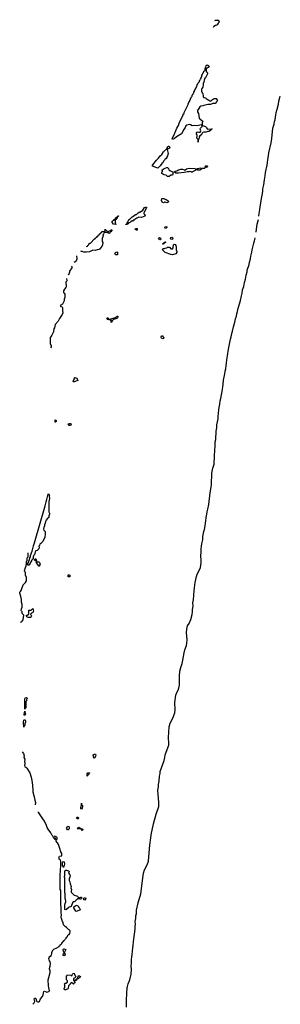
# Model space of a CAD drawing. Header units: inches. Extents: x 2886961 to 3052306, y 543424 to 918523.
# Tile 7 of 117: x 3038587 to 3044933, y 586518 to 610491. Entities that reach past the tile are written whole.
import ezdxf

# ---------------------------------------------------------------- set-up
doc = ezdxf.new("R2010")
doc.units = ezdxf.units.IN
doc.header["$MEASUREMENT"] = 0
for name, color, linetype in [('D0538', 7, 'Continuous'), ('D0539', 7, 'Continuous'), ('D0548', 7, 'Continuous'), ('D0549', 7, 'Continuous'), ('D0630', 7, 'Continuous'), ('D0640', 7, 'Continuous'), ('D0641', 7, 'Continuous')]:
    doc.layers.add(name, color=color, linetype=linetype)

msp = doc.modelspace()

# ---------------------------------------------------------------- linework, layer by layer
at = {"layer": 'D0538', "color": 6}
for points in [[(3038910, 586521), (3038941, 586550), (3038951, 586570), (3038954, 586590), (3038939, 586650), (3038950, 586669), (3038970, 586669), (3038978, 586658), (3038999, 586599), (3039008, 586588), (3039030, 586574), (3039050, 586575), (3039070, 586590), (3039096, 586650), (3039145, 586710), (3039158, 586750), (3039171, 586829), (3039190, 586839), (3039230, 586819), (3039250, 586817), (3039293, 586827), (3039305, 586835), (3039311, 586849), (3039307, 586890), (3039293, 586930), (3039287, 586970), (3039284, 587110), (3039294, 587170), (3039332, 587290), (3039330, 587330), (3039310, 587370), (3039310, 587390), (3039328, 587450), (3039335, 587510), (3039326, 587550), (3039313, 587573), (3039303, 587603), (3039300, 587630), (3039303, 587657), (3039318, 587682), (3039350, 587710), (3039363, 587730), (3039370, 587750), (3039372, 587790), (3039399, 587841), (3039422, 587858), (3039491, 587890), (3039551, 587929), (3039554, 587946), (3039572, 587950), (3039574, 587966), (3039592, 587970), (3039594, 587986), (3039610, 587988), (3039612, 588008), (3039670, 588068), (3039678, 588082), (3039690, 588089), (3039696, 588104), (3039722, 588130), (3039731, 588149), (3039750, 588169), (3039760, 588200), (3039790, 588219), (3039810, 588244), (3039818, 588290), (3039814, 588310), (3039795, 588330), (3039779, 588339), (3039736, 588376), (3039726, 588390), (3039693, 588413), (3039661, 588441), (3039654, 588454), (3039645, 588510), (3039631, 588531), (3039602, 588610), (3039600, 588650), (3039607, 588690), (3039599, 588750), (3039591, 589070), (3039591, 589290), (3039574, 589310), (3039572, 589490), (3039571, 589690), (3039579, 589750), (3039577, 589790), (3039591, 589890), (3039591, 589989), (3039586, 590000)], [(3040000, 589089), (3039992, 589088), (3039986, 589070), (3039964, 589050), (3039930, 589024), (3039910, 589013), (3039891, 589009), (3039875, 588985), (3039838, 588902), (3039827, 588893), (3039790, 588885), (3039730, 588830), (3039710, 588821), (3039690, 588824), (3039683, 588830), (3039689, 588930), (3039695, 588970), (3039708, 589010), (3039708, 589030), (3039706, 589070), (3039698, 589090), (3039698, 589210), (3039689, 589230), (3039688, 589570), (3039687, 589587), (3039678, 589610), (3039678, 589630), (3039686, 589650), (3039688, 589770), (3039710, 589785), (3039730, 589786), (3039772, 589770), (3039791, 589751), (3039778, 589710), (3039810, 589671), (3039816, 589650), (3039810, 589610), (3039791, 589570), (3039791, 589531), (3039810, 589502), (3039815, 589450), (3039839, 589390), (3039836, 589350), (3039845, 589310), (3039839, 589270), (3039844, 589244), (3039853, 589230), (3039915, 589175), (3039970, 589161), (3039991, 589150), (3040000, 589141)], [(3040000, 588790), (3039990, 588787), (3039970, 588781), (3039950, 588789), (3039908, 588870), (3039908, 588890), (3039950, 588925), (3039970, 588931), (3040000, 588917)], [(3040000, 587143), (3039998, 587142), (3039994, 587130), (3039974, 587126), (3039970, 587106), (3039958, 587102), (3039950, 587086), (3039918, 587082), (3039914, 587070), (3039918, 587058), (3039934, 587050), (3039918, 587042), (3039914, 587030), (3039898, 587022), (3039894, 587010), (3039886, 587010), (3039882, 587022), (3039870, 587026), (3039862, 587042), (3039850, 587046), (3039838, 587042), (3039832, 587028), (3039814, 587026), (3039812, 587010), (3039774, 586970), (3039770, 586906), (3039750, 586886), (3039718, 586882), (3039710, 586866), (3039690, 586866), (3039682, 586882), (3039669, 586890), (3039670, 586914), (3039682, 586918), (3039686, 586930), (3039686, 586990), (3039682, 587002), (3039669, 587010), (3039682, 587018), (3039686, 587030), (3039710, 587032), (3039747, 587053), (3039747, 587087), (3039728, 587110), (3039726, 587190), (3039730, 587214), (3039742, 587218), (3039750, 587232), (3039831, 587231), (3039838, 587218), (3039850, 587214), (3039862, 587218), (3039869, 587251), (3039890, 587271), (3039910, 587274), (3039922, 587242), (3039952, 587190), (3039924, 587156), (3039898, 587142), (3039894, 587110), (3039898, 587098), (3039910, 587094), (3039942, 587098), (3039947, 587113), (3039962, 587118), (3039967, 587133), (3039982, 587138), (3039986, 587150), (3040000, 587157)]]:
    msp.add_lwpolyline(points, dxfattribs=at)
for points in [[(3039650, 589848), (3039648, 589870), (3039629, 589890), (3039629, 589970), (3039634, 589986), (3039650, 589996), (3039666, 589986), (3039677, 589930), (3039670, 589898), (3039652, 589870)], [(3039670, 587701), (3039650, 587705), (3039646, 587710), (3039644, 587730), (3039650, 587754), (3039666, 587770), (3039650, 587806), (3039642, 587842), (3039650, 587871), (3039672, 587870), (3039711, 587850), (3039672, 587770), (3039691, 587730), (3039690, 587709)]]:
    msp.add_lwpolyline(points, close=True, dxfattribs=at)
at = {"layer": 'D0539', "color": 6}
for points in [[(3038810, 597208), (3038786, 597210), (3038786, 597250), (3038808, 597290), (3038808, 597310), (3038828, 597350), (3038834, 597386), (3038848, 597410), (3038853, 597447), (3038889, 597551), (3038923, 597677), (3038949, 597751), (3039207, 598653), (3039230, 598750), (3039250, 598810), (3039270, 598910), (3039290, 598951), (3039306, 598926), (3039310, 598910), (3039307, 598890), (3039313, 598830), (3039294, 598750), (3039299, 598610), (3039293, 598550), (3039297, 598510), (3039310, 598474), (3039311, 598450), (3039298, 598410), (3039294, 598370), (3039258, 598342), (3039233, 598307), (3039216, 598270), (3039211, 598230), (3039194, 598190), (3039191, 598170), (3039171, 598130), (3039166, 598086), (3039172, 598052), (3039190, 598042), (3039206, 598026), (3039210, 598010), (3039210, 597971), (3039199, 597890), (3039150, 597784), (3039130, 597759), (3039101, 597739), (3039081, 597719), (3039070, 597689), (3039056, 597670), (3039059, 597650), (3039051, 597609), (3039012, 597570), (3038982, 597558), (3038971, 597549), (3038945, 597470), (3038931, 597450), (3038918, 597410), (3038912, 597368), (3038892, 597350), (3038885, 597330), (3038856, 597290), (3038845, 597250)], [(3038990, 597306), (3038970, 597308), (3038966, 597326), (3038948, 597330), (3038946, 597350), (3038962, 597358), (3038969, 597371), (3038974, 597366), (3038974, 597354), (3038991, 597350), (3038994, 597306)], [(3039050, 597186), (3039028, 597228), (3039016, 597236), (3039002, 597262), (3038990, 597266), (3038990, 597274), (3039002, 597278), (3039006, 597294), (3039050, 597291), (3039070, 597272), (3039081, 597250), (3039085, 597230), (3039072, 597210), (3039070, 597188)], [(3039790, 596922), (3039770, 596929), (3039764, 596950), (3039770, 596974), (3039790, 596972), (3039804, 596964), (3039811, 596950), (3039810, 596928)], [(3038850, 595934), (3038790, 595936), (3038763, 595950), (3038749, 595970), (3038749, 595990), (3038770, 595991), (3038807, 596013), (3038807, 596113), (3038850, 596111), (3038863, 596117), (3038890, 596142), (3038910, 596154), (3038925, 596090), (3038918, 596070), (3038910, 596058), (3038878, 596042), (3038870, 596026), (3038858, 596022), (3038854, 596010), (3038858, 595998), (3038870, 595994), (3038875, 595975), (3038870, 595949)], [(3038710, 593706), (3038709, 593951), (3038723, 593977), (3038750, 593991), (3038765, 593970), (3038761, 593950), (3038751, 593930), (3038750, 593906), (3038734, 593890), (3038733, 593733), (3038730, 593726), (3038718, 593722)], [(3038710, 593549), (3038698, 593570), (3038710, 593654), (3038712, 593632), (3038722, 593610), (3038725, 593590)], [(3038690, 593266), (3038682, 593390), (3038688, 593432), (3038696, 593444), (3038710, 593451), (3038727, 593410), (3038727, 593390), (3038715, 593350), (3038710, 593306), (3038698, 593302)], [(3039750, 590769), (3039734, 590790), (3039730, 590810), (3039750, 590837), (3039771, 590851), (3039785, 590845), (3039791, 590830), (3039791, 590810), (3039791, 590790), (3039770, 590769)]]:
    msp.add_lwpolyline(points, close=True, dxfattribs=at)
for points in [[(3038610, 595824), (3038630, 595830), (3038650, 595850), (3038670, 595882), (3038686, 595990), (3038651, 596030), (3038650, 596074), (3038631, 596091), (3038622, 596110), (3038631, 596150), (3038651, 596190), (3038651, 596250), (3038633, 596310), (3038631, 596371), (3038616, 596450), (3038587, 596530), (3038591, 596549), (3038610, 596568), (3038626, 596594), (3038670, 596729), (3038726, 596790), (3038751, 596830), (3038755, 596870), (3038751, 596910), (3038731, 596970), (3038731, 597030), (3038712, 597050), (3038705, 597070), (3038725, 597155), (3038742, 597190), (3038744, 597216), (3038754, 597230), (3038752, 597290), (3038771, 597329), (3038772, 597388), (3038791, 597409), (3038794, 597510), (3038790, 597514)], [(3038650, 592661), (3038681, 592621), (3038694, 592570), (3038691, 592530), (3038711, 592490), (3038714, 592470), (3038704, 592430), (3038711, 592390), (3038707, 592313)], [(3038710, 592305), (3038738, 592290), (3038759, 592270), (3038830, 592150), (3038865, 592050), (3038885, 591970), (3038888, 591910), (3038900, 591850), (3038910, 591730), (3038906, 591690), (3038940, 591570), (3038953, 591490), (3038970, 591430), (3038965, 591375)], [(3039586, 590000), (3039570, 590032), (3039552, 590050), (3039551, 590090), (3039552, 590108), (3039558, 590122), (3039610, 590135), (3039617, 590163), (3039616, 590190), (3039590, 590230), (3039568, 590308), (3039531, 590410), (3039511, 590450), (3039498, 590458), (3039473, 590493), (3039474, 590526), (3039490, 590528), (3039496, 590550), (3039496, 590570), (3039490, 590585), (3039446, 590610), (3039438, 590590), (3039446, 590566), (3039450, 590566), (3039458, 590550), (3039458, 590542), (3039450, 590534), (3039425, 590565), (3039410, 590574), (3039400, 590600), (3039376, 590630), (3039342, 590690), (3039278, 590778), (3039259, 590819), (3039242, 590870), (3039193, 590973), (3039150, 591030), (3039088, 591130), (3039050, 591181), (3039030, 591197)], [(3040000, 591034), (3039970, 591049), (3039975, 591070), (3039990, 591076), (3040000, 591073)], [(3040000, 590790), (3039989, 590790), (3040000, 590809)]]:
    msp.add_lwpolyline(points, dxfattribs=at)
at = {"layer": 'D0548', "color": 6}
for points in [[(3041184, 586450), (3041190, 586590), (3041187, 586670), (3041196, 586730), (3041195, 586790), (3041207, 586930), (3041210, 586954), (3041230, 587013), (3041270, 587110), (3041300, 587250), (3041306, 587370), (3041304, 587450), (3041310, 587530), (3041310, 587610), (3041321, 587670), (3041322, 587730), (3041335, 587810), (3041338, 587890), (3041348, 587950), (3041356, 588050), (3041395, 588350), (3041396, 588410), (3041404, 588470), (3041402, 588530), (3041415, 588610), (3041417, 588670), (3041428, 588730), (3041430, 588810), (3041470, 588991), (3041536, 589210), (3041592, 589650), (3041605, 589710), (3041630, 589793), (3041690, 589910), (3041723, 590000)], [(3040000, 589141), (3040011, 589130), (3040013, 589113), (3040030, 589111), (3040050, 589121), (3040076, 589124), (3040092, 589130), (3040092, 589110), (3040070, 589079), (3040050, 589074), (3040011, 589089), (3040000, 589089)], [(3040000, 588917), (3040010, 588912), (3040030, 588871), (3040051, 588851), (3040061, 588830), (3040054, 588810), (3040000, 588790)], [(3040000, 587157), (3040002, 587158), (3040010, 587212), (3040053, 587213), (3040058, 587198), (3040072, 587192), (3040070, 587186), (3040058, 587182), (3040054, 587170), (3040034, 587166), (3040030, 587149), (3040012, 587148), (3040000, 587143)]]:
    msp.add_lwpolyline(points, dxfattribs=at)
msp.add_lwpolyline([(3040170, 589055), (3040150, 589065), (3040144, 589090), (3040150, 589102), (3040166, 589110), (3040190, 589111), (3040196, 589090)], close=True, dxfattribs=at)
at = {"layer": 'D0549', "color": 6}
for points in [[(3041723, 590000), (3041726, 590010), (3041756, 590390), (3041782, 590570), (3041788, 590648), (3041843, 590910), (3041910, 591151), (3041976, 591330), (3041975, 591430), (3041954, 591730), (3041966, 591810), (3041970, 591870), (3041984, 591950), (3041991, 592070), (3042004, 592136), (3042010, 592190), (3042105, 592455), (3042123, 592530), (3042131, 592591), (3042220, 592830), (3042222, 592870), (3042211, 593010), (3042230, 593276), (3042250, 593362), (3042321, 593499), (3042349, 593570), (3042362, 593618), (3042370, 593690), (3042368, 593870), (3042388, 594048), (3042410, 594106), (3042454, 594186), (3042478, 594290), (3042476, 594510), (3042486, 594630), (3042510, 594721), (3042543, 594817), (3042561, 594899), (3042590, 595075), (3042610, 595147), (3042647, 595250), (3042660, 595310), (3042664, 595390), (3042649, 595569), (3042653, 595650), (3042677, 595730), (3042712, 595790), (3042758, 595890), (3042788, 596010), (3042797, 596070), (3042794, 596130), (3042810, 596210), (3042806, 596290), (3042818, 596362), (3042834, 596590), (3042863, 596790), (3042889, 596930), (3042910, 596988), (3042943, 597050), (3042986, 597154), (3043008, 597270), (3043010, 597310), (3042999, 597450), (3043010, 597510), (3043008, 597610), (3043018, 597670), (3043020, 597730), (3043043, 597830), (3043048, 597910), (3043071, 598030), (3043085, 598075), (3043105, 598170), (3043110, 598232), (3043123, 598290), (3043130, 598372), (3043148, 598450), (3043154, 598510), (3043170, 598570), (3043190, 598690), (3043223, 598970), (3043250, 599110), (3043256, 599170), (3043269, 599450), (3043291, 599570), (3043321, 599670), (3043327, 599870), (3043335, 600000)], [(3040000, 591073), (3040011, 591070), (3040025, 591050), (3040022, 591038), (3040010, 591029), (3040000, 591034)], [(3040000, 590809), (3040010, 590826), (3040030, 590831), (3040062, 590810), (3040062, 590802), (3040072, 590792), (3040084, 590796), (3040110, 590791), (3040130, 590771), (3040110, 590750), (3040089, 590770), (3040083, 590783), (3040069, 590789), (3040000, 590790)]]:
    msp.add_lwpolyline(points, dxfattribs=at)
for points in [[(3040390, 592509), (3040374, 592590), (3040410, 592611), (3040430, 592611), (3040438, 592590), (3040430, 592558), (3040410, 592519)], [(3040230, 592069), (3040226, 592090), (3040230, 592131), (3040250, 592156), (3040277, 592157), (3040285, 592150), (3040275, 592130), (3040254, 592106), (3040250, 592086)], [(3040090, 591269), (3040075, 591290), (3040074, 591310), (3040089, 591370), (3040090, 591412), (3040093, 591373), (3040110, 591371), (3040118, 591350), (3040118, 591330), (3040105, 591290)]]:
    msp.add_lwpolyline(points, close=True, dxfattribs=at)
at = {"layer": 'D0630', "color": 6}
for points in [[(3039910, 604589), (3039950, 604608), (3039971, 604630), (3039986, 604670), (3039978, 604738)], [(3039770, 604286), (3039798, 604310), (3039801, 604330), (3039811, 604350), (3039811, 604370), (3039865, 604450), (3039863, 604470), (3039851, 604491)], [(3039730, 604190), (3039731, 604130), (3039725, 604115), (3039712, 604108), (3039711, 604070), (3039721, 604030), (3039719, 603990), (3039710, 603969), (3039676, 603930), (3039656, 603890), (3039651, 603870), (3039656, 603850), (3039673, 603833), (3039688, 603808), (3039690, 603750), (3039687, 603730), (3039673, 603690), (3039667, 603650), (3039630, 603568), (3039572, 603530), (3039592, 603510), (3039618, 603498), (3039627, 603487), (3039633, 603453), (3039631, 603410), (3039636, 603350), (3039624, 603310), (3039560, 603219), (3039523, 603150), (3039451, 603070), (3039431, 602989), (3039416, 602964), (3039410, 602888), (3039375, 602825), (3039370, 602808), (3039350, 602788), (3039335, 602765), (3039331, 602750), (3039331, 602610), (3039352, 602550), (3039351, 602530), (3039336, 602504)], [(3040000, 601709), (3039910, 601670), (3039886, 601670), (3039895, 601710), (3039918, 601750), (3039918, 601770), (3039930, 601782), (3039951, 601771), (3039970, 601771), (3040000, 601714)]]:
    msp.add_lwpolyline(points, dxfattribs=at)
for points in [[(3039462, 600742), (3039470, 600742), (3039474, 600730), (3039476, 600710), (3039470, 600688), (3039450, 600688), (3039450, 600751)], [(3039810, 600609), (3039788, 600610), (3039778, 600638), (3039770, 600646), (3039770, 600654), (3039790, 600654), (3039810, 600662), (3039830, 600656), (3039837, 600630), (3039830, 600615)]]:
    msp.add_lwpolyline(points, close=True, dxfattribs=at)
at = {"layer": 'D0640', "color": 6}
for points in [[(3043210, 608512), (3043250, 608512), (3043279, 608550), (3043310, 608567), (3043331, 608571), (3043370, 608571), (3043390, 608551), (3043401, 608530), (3043390, 608498), (3043346, 608454), (3043331, 608449), (3043290, 608449), (3043230, 608429), (3043170, 608430), (3043074, 608406), (3043050, 608394), (3042995, 608385), (3042973, 608367), (3042950, 608325), (3042917, 608283), (3042913, 608270), (3042916, 608250), (3042943, 608210), (3042954, 608094), (3042985, 608065), (3043010, 608050), (3043052, 608010), (3043033, 607987), (3043033, 607933), (3043038, 607918), (3043110, 607891), (3043130, 607871), (3043136, 607856), (3043154, 607834), (3043168, 607828), (3043274, 607830), (3043254, 607826), (3043252, 607810), (3043231, 607790), (3043191, 607770), (3043170, 607769), (3043129, 607749), (3043070, 607749), (3043050, 607744), (3043031, 607729), (3043021, 607719), (3043011, 607690), (3042976, 607664), (3042959, 607641), (3042950, 607586), (3042933, 607567), (3042934, 607510), (3042930, 607508), (3042929, 607570), (3042924, 607584), (3042902, 607610), (3042898, 607630), (3042909, 607651), (3042909, 607670), (3042895, 607710), (3042895, 607730), (3042910, 607756), (3042930, 607764), (3042950, 607754), (3042970, 607751), (3042985, 607755), (3042990, 607762), (3042994, 607786), (3042984, 607830), (3042990, 607850), (3043029, 607890), (3043026, 607926), (3043010, 607928), (3042910, 607904), (3042850, 607917), (3042790, 607904), (3042748, 607928), (3042710, 607938), (3042656, 607924), (3042634, 607906), (3042619, 607870), (3042580, 607820), (3042527, 607710), (3042403, 607637), (3042345, 607590), (3042310, 607578), (3042302, 607590), (3042315, 607630), (3042349, 607691), (3042369, 607750), (3042382, 607770), (3042415, 607850), (3042450, 607914), (3042469, 607970), (3042482, 607990), (3042495, 608025), (3042568, 608170), (3042569, 608190), (3042588, 608210), (3042590, 608234), (3042688, 608430), (3042689, 608450), (3042708, 608470), (3042709, 608490), (3042728, 608510), (3042730, 608534), (3042748, 608552), (3042750, 608574), (3042766, 608590), (3042770, 608614), (3042786, 608630), (3042790, 608654), (3042806, 608670), (3042810, 608694), (3042827, 608713), (3042828, 608730), (3042847, 608753), (3042849, 608790), (3042866, 608794), (3042870, 608814), (3042887, 608833), (3042888, 608852), (3042902, 608858), (3042908, 608910), (3042922, 608918), (3042930, 608954), (3042942, 608958), (3042946, 608970), (3042962, 608978), (3042966, 609010), (3042982, 609018), (3042986, 609050), (3043002, 609058), (3043006, 609090), (3043022, 609098), (3043026, 609110), (3043026, 609150), (3043042, 609158), (3043048, 609190), (3043062, 609198), (3043070, 609234), (3043082, 609238), (3043090, 609254), (3043102, 609258), (3043107, 609307), (3043116, 609324), (3043130, 609374), (3043150, 609392), (3043190, 609371), (3043203, 609350), (3043190, 609337), (3043158, 609322), (3043150, 609309), (3043137, 609303), (3043131, 609290), (3043131, 609231), (3043150, 609212), (3043161, 609190), (3043159, 609170), (3043130, 609108), (3043110, 609078), (3043095, 609065), (3043078, 609022), (3043070, 608966), (3043058, 608942), (3043051, 608910), (3043050, 608850), (3043025, 608815), (3043012, 608790), (3043012, 608750), (3043031, 608711), (3043050, 608691), (3043051, 608631), (3043057, 608617), (3043077, 608597), (3043110, 608586), (3043130, 608574), (3043153, 608553), (3043192, 608530)], [(3041950, 606877), (3041835, 606915), (3041815, 606930), (3041830, 606959), (3041921, 607070), (3041964, 607116), (3042010, 607176), (3042047, 607213), (3042090, 607271), (3042140, 607320), (3042150, 607334), (3042162, 607338), (3042166, 607350), (3042188, 607372), (3042190, 607392), (3042210, 607412), (3042230, 607414), (3042241, 607370), (3042230, 607355), (3042182, 607338), (3042174, 607330), (3042200, 607230), (3042186, 607174), (3042171, 607150), (3042167, 607133), (3042151, 607109), (3042122, 607090), (3042110, 607068), (3042091, 607049), (3042071, 607010), (3042051, 606989), (3042010, 606929), (3041970, 606889)], [(3042210, 606670), (3042190, 606674), (3042150, 606709), (3042109, 606710), (3042069, 606730), (3042049, 606750), (3042046, 606770), (3042055, 606785), (3042066, 606790), (3042066, 606810), (3042062, 606822), (3042048, 606830), (3042068, 606832), (3042078, 606850), (3042109, 606870), (3042130, 606874), (3042168, 606890), (3042190, 606890), (3042207, 606870), (3042219, 606839), (3042239, 606819), (3042290, 606796), (3042314, 606790), (3042318, 606778), (3042319, 606730), (3042310, 606709), (3042270, 606704), (3042230, 606676)], [(3043030, 606871), (3043093, 606873), (3043089, 606869), (3043030, 606866), (3043014, 606850), (3042970, 606830), (3042926, 606830), (3042910, 606846), (3042878, 606842), (3042874, 606830), (3042795, 606785), (3042790, 606768), (3042782, 606782), (3042750, 606797), (3042710, 606790), (3042670, 606790), (3042588, 606772), (3042450, 606753), (3042392, 606752), (3042346, 606790), (3042370, 606806), (3042410, 606811), (3042435, 606825), (3042510, 606850), (3042550, 606850), (3042590, 606833), (3042610, 606831), (3042650, 606862), (3042710, 606875), (3042850, 606870), (3042870, 606851), (3042907, 606853), (3042910, 606871), (3042930, 606871), (3042990, 606886)], [(3043110, 606888), (3043103, 606903), (3043110, 606931), (3043130, 606934), (3043150, 606931), (3043154, 606914), (3043170, 606912), (3043170, 606909), (3043150, 606909)], [(3042170, 606029), (3042130, 606046), (3042110, 606046), (3042102, 606038), (3042090, 606035), (3042070, 606039), (3042054, 606050), (3042042, 606090), (3042050, 606134), (3042110, 606134), (3042118, 606118), (3042150, 606112), (3042204, 606084), (3042211, 606070), (3042202, 606050), (3042190, 606038)], [(3041550, 605679), (3041490, 605685), (3041470, 605679), (3041443, 605657), (3041390, 605628), (3041371, 605609), (3041352, 605608), (3041330, 605588), (3041298, 605582), (3041290, 605566), (3041278, 605562), (3041274, 605550), (3041238, 605542), (3041234, 605530), (3041218, 605522), (3041210, 605508), (3041170, 605506), (3041168, 605510), (3041202, 605518), (3041208, 605550), (3041222, 605558), (3041228, 605592), (3041242, 605598), (3041250, 605632), (3041270, 605634), (3041329, 605691), (3041368, 605712), (3041376, 605724), (3041410, 605751), (3041428, 605752), (3041470, 605792), (3041509, 605811), (3041530, 605811), (3041583, 605857), (3041630, 605915), (3041650, 605930), (3041671, 605930), (3041671, 605910), (3041611, 605790), (3041611, 605770), (3041618, 605758), (3041632, 605750), (3041634, 605734), (3041654, 605730), (3041638, 605722), (3041634, 605710)], [(3040930, 605506), (3040870, 605509), (3040835, 605550), (3040829, 605570), (3040862, 605598), (3040870, 605611), (3040887, 605613), (3040890, 605631), (3040907, 605633), (3040910, 605651), (3040927, 605653), (3040930, 605671), (3040947, 605673), (3040950, 605691), (3040967, 605693), (3040970, 605711), (3040990, 605714), (3040990, 605706), (3040978, 605702), (3040970, 605686), (3040958, 605682), (3040950, 605646), (3040938, 605642), (3040934, 605630), (3040918, 605622), (3040914, 605610), (3040913, 605533), (3040918, 605518), (3040934, 605510)], [(3041450, 605369), (3041428, 605370), (3041398, 605390), (3041408, 605410), (3041430, 605411), (3041444, 605404), (3041451, 605390)], [(3042130, 605409), (3042118, 605430), (3042128, 605450), (3042144, 605456), (3042170, 605451), (3042170, 605429), (3042150, 605415)], [(3042010, 605129), (3042000, 605140), (3041982, 605150), (3041970, 605168), (3041990, 605186), (3042010, 605182), (3042018, 605170), (3042022, 605150), (3042014, 605130)], [(3042290, 605141), (3042269, 605149), (3042259, 605170), (3042270, 605190), (3042290, 605199), (3042311, 605191), (3042317, 605170), (3042310, 605149)], [(3042310, 604767), (3042270, 604772), (3042126, 604826), (3042064, 604890), (3042069, 604910), (3042090, 604922), (3042110, 604922), (3042129, 604931), (3042167, 604933), (3042186, 604950), (3042210, 604952), (3042232, 604952), (3042270, 604914), (3042310, 604914), (3042327, 604933), (3042329, 605010), (3042350, 605023), (3042370, 605014), (3042390, 604990), (3042397, 604950), (3042398, 604890), (3042410, 604850), (3042410, 604830), (3042390, 604793)], [(3042070, 605026), (3042066, 605030), (3042082, 605038), (3042086, 605050), (3042102, 605058), (3042106, 605070), (3042122, 605078), (3042126, 605090), (3042133, 605093), (3042134, 605070), (3042118, 605062), (3042113, 605047), (3042098, 605042), (3042090, 605026)], [(3040950, 604764), (3040928, 604770), (3040910, 604782), (3040906, 604794), (3040909, 604810), (3040918, 604822), (3040950, 604838), (3040970, 604832), (3040970, 604769)], [(3040830, 603126), (3040809, 603129), (3040810, 603134), (3040822, 603138), (3040826, 603150), (3040822, 603162), (3040810, 603166), (3040790, 603188), (3040750, 603181), (3040730, 603189), (3040710, 603231), (3040730, 603236), (3040763, 603203), (3040790, 603191), (3040830, 603216), (3040923, 603237), (3040962, 603270), (3040970, 603274), (3040975, 603270), (3040979, 603250), (3040970, 603229), (3040950, 603214), (3040870, 603189), (3040850, 603166), (3040838, 603162)], [(3042070, 602724), (3042050, 602727), (3042037, 602737), (3042030, 602750), (3042030, 602770), (3042042, 602790), (3042050, 602793), (3042071, 602790), (3042076, 602776), (3042098, 602750), (3042090, 602729)]]:
    msp.add_lwpolyline(points, close=True, dxfattribs=at)
for points in [[(3044413, 605705), (3044419, 605770), (3044437, 605870), (3044465, 606090), (3044505, 606310), (3044510, 606372), (3044530, 606470), (3044545, 606590), (3044567, 606693), (3044576, 606770), (3044610, 606950), (3044625, 607010), (3044630, 607090), (3044646, 607174), (3044650, 607250), (3044708, 607490), (3044725, 607595), (3044755, 607850), (3044784, 607950), (3044793, 608010), (3044808, 608052), (3044818, 608130), (3044828, 608170), (3044833, 608233), (3044857, 608310), (3044886, 608434), (3044898, 608510), (3044932, 608630), (3044933, 608632)], [(3044344, 605318), (3044350, 605392), (3044370, 605510), (3044399, 605628)], [(3040210, 604972), (3040242, 604978), (3040250, 604994), (3040262, 604998), (3040269, 605031), (3040286, 605034), (3040290, 605052), (3040310, 605054), (3040410, 605154), (3040422, 605158), (3040426, 605170), (3040442, 605178), (3040446, 605190), (3040466, 605194), (3040468, 605210), (3040486, 605214), (3040488, 605230), (3040506, 605234), (3040508, 605250), (3040526, 605254), (3040528, 605270), (3040546, 605274), (3040548, 605290), (3040566, 605294), (3040568, 605310), (3040586, 605314), (3040590, 605332), (3040622, 605338), (3040630, 605354), (3040638, 605338), (3040650, 605334), (3040662, 605338), (3040666, 605350), (3040666, 605390), (3040670, 605394), (3040678, 605378), (3040694, 605370), (3040698, 605358), (3040710, 605354), (3040718, 605338), (3040730, 605334), (3040762, 605338), (3040766, 605350), (3040802, 605358), (3040810, 605372), (3040830, 605374), (3040834, 605370), (3040834, 605350), (3040818, 605342), (3040814, 605330), (3040798, 605322), (3040794, 605310), (3040778, 605302), (3040770, 605288), (3040750, 605286), (3040742, 605302), (3040727, 605307), (3040653, 605307), (3040638, 605302), (3040630, 605266), (3040618, 605262), (3040614, 605250), (3040618, 605230), (3040595, 605165), (3040595, 605105), (3040592, 605092), (3040611, 605070), (3040607, 605010), (3040585, 604970), (3040533, 604907), (3040510, 604896), (3040470, 604890), (3040430, 604875), (3040370, 604879), (3040290, 604843), (3040210, 604829), (3040150, 604829), (3040110, 604849), (3040086, 604850), (3040084, 604864)], [(3043335, 600000), (3043337, 600030), (3043346, 600090), (3043350, 600210), (3043362, 600270), (3043373, 600470), (3043384, 600550), (3043390, 600630), (3043417, 600770), (3043417, 600830), (3043433, 600993), (3043441, 601050), (3043464, 601130), (3043470, 601210), (3043486, 601270), (3043526, 601490), (3043532, 601550), (3043545, 601610), (3043550, 601712), (3043586, 601870), (3043592, 601930), (3043606, 601990), (3043612, 602068), (3043626, 602130), (3043632, 602208), (3043650, 602310), (3043670, 602470), (3043720, 602710), (3043740, 602770), (3043752, 602850), (3043772, 602910), (3043791, 603010), (3043828, 603130), (3043842, 603210), (3043864, 603270), (3043872, 603330), (3043888, 603390), (3043895, 603435), (3043966, 603654), (3043988, 603770), (3044008, 603830), (3044014, 603910), (3044042, 603998), (3044058, 604090), (3044088, 604172), (3044102, 604270), (3044126, 604350), (3044130, 604390), (3044173, 604530), (3044181, 604590), (3044205, 604670), (3044212, 604732), (3044241, 604830), (3044250, 604891), (3044267, 604953), (3044285, 605050), (3044307, 605110), (3044317, 605170), (3044319, 605179)], [(3040000, 601714), (3040002, 601710), (3040000, 601709)]]:
    msp.add_lwpolyline(points, dxfattribs=at)
at = {"layer": 'D0641', "color": 6}
msp.add_lwpolyline([(3043310, 610309), (3043314, 610326), (3043331, 610330), (3043333, 610347), (3043347, 610347), (3043358, 610362), (3043370, 610361), (3043391, 610370), (3043415, 610385), (3043430, 610409), (3043433, 610427), (3043451, 610450), (3043430, 610471), (3043393, 610473), (3043390, 610491), (3043386, 610474), (3043350, 610471), (3043330, 610461)], dxfattribs=at)

doc.saveas('drawing.dxf')
